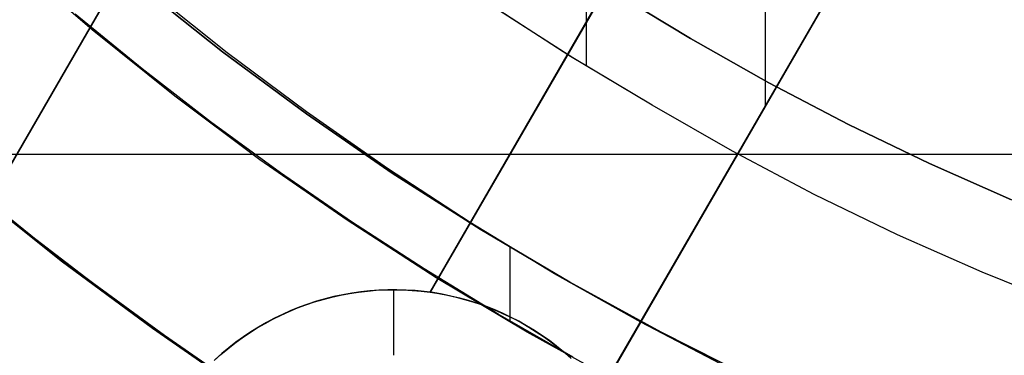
# Model space of a CAD drawing. Header units: millimetres. Extents: x -267 to 897, y -4167 to -3150.
# Tile 36 of 177: x 283 to 298, y -3558 to -3553. Entities that reach past the tile are written whole.
import ezdxf

# ---------------------------------------------------------------- set-up
doc = ezdxf.new("R2010")
doc.units = ezdxf.units.MM
doc.layers.add('1', color=7, linetype='Continuous')
doc.layers.add('BLANCO METALICO', color=7, linetype='Continuous', true_color=0xededed)

msp = doc.modelspace()

# ---------------------------------------------------------------- linework, layer by layer
at = {"layer": '1', "color": 250, "true_color": 0x111111}
for p, q in [((291.15, -3532.58, 118.631), (291.15, -3553.556, 118.631)), ((283.631, -3553.013, 109.131), (282.407, -3551.959, 109.131)), ((284.375, -3552.357, 109.131), (285.616, -3553.346, 109.131)), ((285.616, -3553.346, 112.4), (284.375, -3552.357, 112.4)), ((284.375, -3552.357, 109.131), (285.616, -3553.346, 109.131)), ((285.686, -3553.361, 115.668), (284.509, -3552.422, 115.668)), ((285.686, -3553.361, 115.668), (284.509, -3552.422, 115.668)), ((290.886, -3553.402, 118.631), (289.646, -3552.599, 118.631)), ((290.886, -3553.402, 118.631), (289.646, -3552.599, 118.631)), ((284.39, -3553.606, 109.131), (283.371, -3552.772, 109.131)), ((284.39, -3553.606, 109.131), (283.371, -3552.772, 109.131)), ((290.945, -3553.439, 118.631), (289.761, -3552.676, 118.631)), ((284.891, -3554.025, 109.131), (283.631, -3553.013, 109.131)), ((285.616, -3553.346, 109.131), (286.891, -3554.293, 109.131)), ((286.891, -3554.293, 112.4), (285.616, -3553.346, 112.4)), ((285.616, -3553.346, 109.131), (286.891, -3554.293, 109.131)), ((286.892, -3554.262, 115.668), (285.686, -3553.361, 115.668)), ((286.892, -3554.262, 115.668), (285.686, -3553.361, 115.668)), ((292.152, -3554.162, 118.631), (290.886, -3553.402, 118.631)), ((292.152, -3554.162, 118.631), (290.886, -3553.402, 118.631)), ((292.152, -3554.162, 118.631), (290.945, -3553.439, 118.631)), ((285.432, -3554.413, 109.131), (284.39, -3553.606, 109.131)), ((285.432, -3554.413, 109.131), (284.39, -3553.606, 109.131)), ((286.184, -3554.992, 109.131), (284.891, -3554.025, 109.131)), ((286.891, -3554.293, 109.131), (288.197, -3555.195, 109.131)), ((288.197, -3555.195, 112.4), (286.891, -3554.293, 112.4)), ((286.891, -3554.293, 109.131), (288.197, -3555.195, 109.131)), ((288.125, -3555.124, 115.668), (286.892, -3554.262, 115.668)), ((288.125, -3555.124, 115.668), (286.892, -3554.262, 115.668)), ((293.375, -3554.863, 118.631), (292.152, -3554.162, 118.631)), ((293.375, -3554.863, 118.631), (292.152, -3554.162, 118.631)), ((286.495, -3555.19, 109.131), (285.432, -3554.413, 109.131)), ((286.495, -3555.19, 109.131), (285.432, -3554.413, 109.131)), ((294.622, -3555.522, 118.631), (293.375, -3554.863, 118.631)), ((294.622, -3555.522, 118.631), (293.375, -3554.863, 118.631)), ((287.51, -3555.915, 109.131), (286.184, -3554.992, 109.131)), ((287.58, -3555.938, 109.131), (286.495, -3555.19, 109.131)), ((287.58, -3555.938, 109.131), (286.495, -3555.19, 109.131)), ((289.385, -3555.947, 115.668), (288.125, -3555.124, 115.668)), ((289.385, -3555.947, 115.668), (288.125, -3555.124, 115.668)), ((288.197, -3555.195, 109.131), (289.534, -3556.051, 109.131)), ((289.534, -3556.051, 112.4), (288.197, -3555.195, 112.4)), ((288.197, -3555.195, 109.131), (289.534, -3556.051, 109.131)), ((283.161, -3556.537, 95.162), (281.811, -3555.461, 95.162)), ((295.89, -3556.137, 118.631), (294.622, -3555.522, 118.631)), ((295.89, -3556.137, 118.631), (294.622, -3555.522, 118.631)), ((288.867, -3556.791, 109.131), (287.51, -3555.915, 109.131)), ((288.684, -3556.656, 109.131), (287.58, -3555.938, 109.131)), ((288.684, -3556.656, 109.131), (287.58, -3555.938, 109.131)), ((283.601, -3556.845, 106.085), (282.491, -3555.987, 106.085)), ((282.491, -3555.987, 84.238), (283.601, -3556.845, 84.238)), ((283.601, -3556.845, 106.085), (282.491, -3555.987, 106.085)), ((282.491, -3555.987, 84.238), (283.601, -3556.845, 84.238)), ((290.67, -3556.729, 115.668), (289.385, -3555.947, 115.668)), ((290.67, -3556.729, 115.668), (289.385, -3555.947, 115.668)), ((289.534, -3556.051, 109.131), (290.9, -3556.86, 109.131)), ((290.9, -3556.86, 112.4), (289.534, -3556.051, 112.4)), ((289.534, -3556.051, 109.131), (290.9, -3556.86, 109.131)), ((297.179, -3556.708, 118.631), (295.89, -3556.137, 118.631)), ((297.179, -3556.708, 118.631), (295.89, -3556.137, 118.631)), ((289.988, -3556.327, 109.131), (289.988, -3557.451, 109.131)), ((284.547, -3557.566, 95.162), (283.161, -3556.537, 95.162)), ((289.808, -3557.344, 109.131), (288.684, -3556.656, 109.131)), ((289.808, -3557.344, 109.131), (288.684, -3556.656, 109.131)), ((290.254, -3557.62, 109.131), (288.867, -3556.791, 109.131)), ((291.98, -3557.469, 115.668), (290.67, -3556.729, 115.668)), ((291.98, -3557.469, 115.668), (290.67, -3556.729, 115.668)), ((298.487, -3557.234, 118.631), (297.179, -3556.708, 118.631)), ((298.487, -3557.234, 118.631), (297.179, -3556.708, 118.631)), ((284.733, -3557.673, 106.085), (283.601, -3556.845, 106.085)), ((283.601, -3556.845, 84.238), (284.733, -3557.673, 84.238)), ((284.733, -3557.673, 106.085), (283.601, -3556.845, 106.085)), ((283.601, -3556.845, 84.238), (284.733, -3557.673, 84.238)), ((290.9, -3556.86, 109.131), (292.293, -3557.622, 109.131)), ((292.293, -3557.622, 112.4), (290.9, -3556.86, 112.4)), ((290.9, -3556.86, 109.131), (292.293, -3557.622, 109.131)), ((290.95, -3558.001, 109.131), (289.808, -3557.344, 109.131)), ((290.95, -3558.001, 109.131), (289.808, -3557.344, 109.131)), ((285.968, -3558.547, 95.162), (284.547, -3557.566, 95.162)), ((293.312, -3558.166, 115.668), (291.98, -3557.469, 115.668)), ((293.312, -3558.166, 115.668), (291.98, -3557.469, 115.668)), ((285.888, -3558.47, 106.085), (284.733, -3557.673, 106.085)), ((284.733, -3557.673, 84.238), (285.888, -3558.47, 84.238)), ((285.888, -3558.47, 106.085), (284.733, -3557.673, 106.085)), ((284.733, -3557.673, 84.238), (285.888, -3558.47, 84.238)), ((291.668, -3558.401, 109.131), (290.254, -3557.62, 109.131)), ((292.293, -3557.622, 109.131), (293.711, -3558.336, 109.131)), ((293.711, -3558.336, 112.4), (292.293, -3557.622, 112.4)), ((292.293, -3557.622, 109.131), (293.711, -3558.336, 109.131))]:
    msp.add_line(p, q, dxfattribs=at)
at = {"layer": '1', "color": 7, "true_color": 0xffffff}
for p, q in [((292.739, -3553.146, 0.629), (291.569, -3552.435, 0.629)), ((291.569, -3552.435, 0.629), (292.739, -3553.146, 0.629)), ((293.93, -3553.82, 0.629), (292.739, -3553.146, 0.629)), ((292.739, -3553.146, 0.629), (293.93, -3553.82, 0.629)), ((295.143, -3554.455, 0.629), (293.93, -3553.82, 0.629)), ((293.93, -3553.82, 0.629), (295.143, -3554.455, 0.629)), ((296.375, -3555.05, 0.629), (295.143, -3554.455, 0.629)), ((295.143, -3554.455, 0.629), (296.375, -3555.05, 0.629)), ((297.625, -3555.604, 0.629), (296.375, -3555.05, 0.629)), ((296.375, -3555.05, 0.629), (297.625, -3555.604, 0.629))]:
    msp.add_line(p, q, dxfattribs=at)
at = {"layer": '1', "color": 29, "true_color": 0x4d342b}
for p, q in [((281.639, -3555.294, 90.562), (282.993, -3556.384, 90.562)), ((281.639, -3555.294, 90.562), (282.993, -3556.384, 90.562)), ((282.993, -3556.384, 96.062), (281.639, -3555.294, 96.062)), ((282.993, -3556.384, 93.312), (281.639, -3555.294, 93.312)), ((281.639, -3555.294, 96.062), (282.993, -3556.384, 96.062)), ((281.639, -3555.294, 54.462), (282.993, -3556.384, 54.462)), ((281.639, -3555.294, 54.462), (282.993, -3556.384, 54.462)), ((282.993, -3556.384, 62.462), (281.639, -3555.294, 62.462)), ((282.993, -3556.384, 58.462), (281.639, -3555.294, 58.462)), ((281.639, -3555.294, 62.462), (282.993, -3556.384, 62.462)), ((282.993, -3556.384, 90.562), (284.383, -3557.426, 90.562)), ((282.993, -3556.384, 90.562), (284.383, -3557.426, 90.562)), ((284.383, -3557.426, 96.062), (282.993, -3556.384, 96.062)), ((284.383, -3557.426, 93.312), (282.993, -3556.384, 93.312)), ((282.993, -3556.384, 96.062), (284.383, -3557.426, 96.062)), ((282.993, -3556.384, 54.462), (284.383, -3557.426, 54.462)), ((282.993, -3556.384, 54.462), (284.383, -3557.426, 54.462)), ((284.383, -3557.426, 62.462), (282.993, -3556.384, 62.462)), ((284.383, -3557.426, 58.462), (282.993, -3556.384, 58.462)), ((282.993, -3556.384, 62.462), (284.383, -3557.426, 62.462)), ((284.383, -3557.426, 90.562), (285.809, -3558.419, 90.562)), ((284.383, -3557.426, 90.562), (285.809, -3558.419, 90.562)), ((285.809, -3558.419, 96.062), (284.383, -3557.426, 96.062)), ((285.809, -3558.419, 93.312), (284.383, -3557.426, 93.312)), ((284.383, -3557.426, 96.062), (285.809, -3558.419, 96.062)), ((284.383, -3557.426, 54.462), (285.809, -3558.419, 54.462)), ((284.383, -3557.426, 54.462), (285.809, -3558.419, 54.462)), ((285.809, -3558.419, 62.462), (284.383, -3557.426, 62.462)), ((285.809, -3558.419, 58.462), (284.383, -3557.426, 58.462)), ((284.383, -3557.426, 62.462), (285.809, -3558.419, 62.462))]:
    msp.add_line(p, q, dxfattribs=at)
at = {"layer": 'BLANCO METALICO'}
for p, q in [((271.312, -3574.258, 260.782), (291.244, -3539.735, 260.782)), ((271.312, -3574.258, 259.532), (291.244, -3539.736, 259.532)), ((291.244, -3539.736, 262.032), (271.312, -3574.258, 262.032)), ((288.775, -3557.012, 259.532), (296.382, -3543.835, 259.532)), ((296.382, -3543.835, 261.032), (288.775, -3557.011, 261.032)), ((296.384, -3543.836, 262.532), (288.776, -3557.012, 261.472)), ((291.373, -3558.51, 261.472), (298.979, -3545.334, 262.532)), ((298.98, -3545.335, 259.532), (291.373, -3558.511, 259.532)), ((291.374, -3558.51, 261.032), (298.98, -3545.335, 261.032)), ((293.877, -3554.171, 261.823), (293.877, -3548.177, 262.185)), ((303.267, -3554.91, 256.532), (280.173, -3554.91, 256.532)), ((287.856, -3556.99, 262.032), (287.718, -3557.005, 262.032)), ((287.818, -3556.994, 259.532), (287.955, -3556.982, 259.532)), ((287.819, -3556.993, 260.782), (287.955, -3556.982, 260.782)), ((287.993, -3556.98, 262.032), (287.856, -3556.99, 262.032)), ((287.955, -3556.982, 259.532), (288.091, -3556.975, 259.532)), ((287.955, -3556.982, 260.782), (288.092, -3556.975, 260.782)), ((288.131, -3556.974, 262.032), (287.993, -3556.98, 262.032)), ((288.091, -3556.975, 259.532), (288.228, -3556.973, 259.532)), ((288.092, -3556.975, 260.782), (288.229, -3556.973, 260.782)), ((288.27, -3556.973, 262.032), (288.131, -3556.974, 262.032)), ((288.221, -3557.973, 262.032), (288.221, -3556.973, 262.032)), ((288.228, -3556.973, 259.532), (288.365, -3556.976, 259.532)), ((288.229, -3556.973, 260.782), (288.366, -3556.976, 260.782)), ((288.408, -3556.978, 262.032), (288.27, -3556.973, 262.032)), ((288.365, -3556.976, 259.532), (288.502, -3556.983, 259.532)), ((288.366, -3556.976, 260.782), (288.503, -3556.983, 260.782)), ((288.545, -3556.986, 262.032), (288.408, -3556.978, 262.032)), ((288.502, -3556.983, 259.532), (288.639, -3556.995, 259.532)), ((288.503, -3556.983, 260.782), (288.639, -3556.995, 260.782)), ((288.683, -3557, 262.032), (288.545, -3556.986, 262.032)), ((287.014, -3557.16, 259.532), (287.145, -3557.121, 259.532)), ((287.015, -3557.16, 260.782), (287.146, -3557.12, 260.782)), ((287.177, -3557.112, 262.032), (287.044, -3557.15, 262.032)), ((287.145, -3557.121, 259.532), (287.278, -3557.086, 259.532)), ((287.146, -3557.12, 260.782), (287.279, -3557.086, 260.782)), ((287.311, -3557.078, 262.032), (287.177, -3557.112, 262.032)), ((287.278, -3557.086, 259.532), (287.412, -3557.056, 259.532)), ((287.279, -3557.086, 260.782), (287.412, -3557.056, 260.782)), ((287.446, -3557.049, 262.032), (287.311, -3557.078, 262.032)), ((287.412, -3557.056, 260.782), (287.547, -3557.03, 260.782)), ((287.412, -3557.056, 259.532), (287.546, -3557.031, 259.532)), ((287.582, -3557.025, 262.032), (287.446, -3557.049, 262.032)), ((287.546, -3557.031, 259.532), (287.682, -3557.01, 259.532)), ((287.547, -3557.03, 260.782), (287.682, -3557.01, 260.782)), ((287.718, -3557.005, 262.032), (287.582, -3557.025, 262.032)), ((287.682, -3557.01, 260.782), (287.819, -3556.993, 260.782)), ((287.682, -3557.01, 259.532), (287.818, -3556.994, 259.532)), ((288.639, -3556.995, 259.532), (288.775, -3557.012, 259.532)), ((288.639, -3556.995, 260.782), (288.775, -3557.012, 260.782)), ((288.82, -3557.018, 262.032), (288.683, -3557, 262.032)), ((288.775, -3557.012, 259.532), (288.776, -3557.012, 261.472)), ((288.776, -3557.012, 261.472), (288.908, -3557.033, 261.475)), ((288.956, -3557.041, 262.032), (288.82, -3557.018, 262.032)), ((288.908, -3557.033, 261.475), (289.039, -3557.058, 261.479)), ((289.091, -3557.069, 262.032), (288.956, -3557.041, 262.032)), ((289.039, -3557.058, 261.479), (289.169, -3557.087, 261.482)), ((289.225, -3557.101, 262.032), (289.091, -3557.069, 262.032)), ((289.158, -3557.084, 261.485), (289.158, -3557.084, 262.032)), ((289.169, -3557.087, 261.482), (289.299, -3557.121, 261.484)), ((289.358, -3557.138, 262.032), (289.225, -3557.101, 262.032)), ((289.299, -3557.121, 261.484), (289.427, -3557.159, 261.487)), ((289.49, -3557.18, 262.032), (289.358, -3557.138, 262.032)), ((286.655, -3557.292, 262.032), (286.529, -3557.349, 262.032)), ((286.629, -3557.304, 259.532), (286.756, -3557.251, 259.532)), ((286.63, -3557.303, 260.782), (286.756, -3557.251, 260.782)), ((286.783, -3557.241, 262.032), (286.655, -3557.292, 262.032)), ((286.756, -3557.251, 259.532), (286.884, -3557.203, 259.532)), ((286.756, -3557.251, 260.782), (286.885, -3557.203, 260.782)), ((286.913, -3557.193, 262.032), (286.783, -3557.241, 262.032)), ((286.884, -3557.203, 259.532), (287.014, -3557.16, 259.532)), ((286.885, -3557.203, 260.782), (287.015, -3557.16, 260.782)), ((287.044, -3557.15, 262.032), (286.913, -3557.193, 262.032)), ((289.427, -3557.159, 261.487), (289.553, -3557.201, 261.489)), ((289.62, -3557.226, 262.032), (289.49, -3557.18, 262.032)), ((289.553, -3557.201, 261.489), (289.679, -3557.248, 261.49)), ((289.749, -3557.276, 262.032), (289.62, -3557.226, 262.032)), ((289.679, -3557.248, 261.49), (289.802, -3557.299, 261.492)), ((289.875, -3557.331, 262.032), (289.749, -3557.276, 262.032)), ((286.261, -3557.486, 259.532), (286.382, -3557.421, 259.532)), ((286.262, -3557.486, 260.782), (286.382, -3557.421, 260.782)), ((286.405, -3557.409, 262.032), (286.283, -3557.474, 262.032)), ((286.382, -3557.421, 259.532), (286.505, -3557.36, 259.532)), ((286.382, -3557.421, 260.782), (286.505, -3557.36, 260.782)), ((286.529, -3557.349, 262.032), (286.405, -3557.409, 262.032)), ((286.505, -3557.36, 260.782), (286.63, -3557.303, 260.782)), ((286.505, -3557.36, 259.532), (286.629, -3557.304, 259.532)), ((289.802, -3557.299, 261.492), (289.924, -3557.354, 261.493)), ((290, -3557.39, 262.032), (289.875, -3557.331, 262.032)), ((289.924, -3557.354, 261.493), (290.044, -3557.413, 261.493)), ((290.123, -3557.454, 262.032), (290, -3557.39, 262.032)), ((290.044, -3557.413, 261.493), (290.162, -3557.475, 261.494)), ((286.027, -3557.629, 260.782), (286.143, -3557.555, 260.782)), ((286.027, -3557.629, 259.532), (286.143, -3557.556, 259.532)), ((286.164, -3557.543, 262.032), (286.047, -3557.616, 262.032)), ((286.143, -3557.556, 259.532), (286.261, -3557.486, 259.532)), ((286.143, -3557.555, 260.782), (286.262, -3557.486, 260.782)), ((286.283, -3557.474, 262.032), (286.164, -3557.543, 262.032)), ((290.243, -3557.522, 262.032), (290.123, -3557.454, 262.032)), ((290.162, -3557.475, 261.494), (290.278, -3557.542, 261.494)), ((290.361, -3557.594, 262.032), (290.243, -3557.522, 262.032)), ((290.278, -3557.542, 261.494), (290.391, -3557.613, 261.493)), ((285.803, -3557.787, 259.532), (285.914, -3557.706, 259.532)), ((285.804, -3557.787, 260.782), (285.914, -3557.706, 260.782)), ((285.932, -3557.693, 262.032), (285.82, -3557.774, 262.032)), ((285.914, -3557.706, 259.532), (286.027, -3557.629, 259.532)), ((285.914, -3557.706, 260.782), (286.027, -3557.629, 260.782)), ((286.047, -3557.616, 262.032), (285.932, -3557.693, 262.032)), ((290.476, -3557.669, 262.032), (290.361, -3557.594, 262.032)), ((290.391, -3557.613, 261.493), (290.502, -3557.687, 261.493)), ((290.589, -3557.749, 262.032), (290.476, -3557.669, 262.032)), ((290.502, -3557.687, 261.493), (290.61, -3557.765, 261.492)), ((285.591, -3557.96, 260.782), (285.696, -3557.871, 260.782)), ((285.591, -3557.96, 259.532), (285.696, -3557.872, 259.532)), ((285.711, -3557.859, 262.032), (285.605, -3557.947, 262.032)), ((285.696, -3557.872, 259.532), (285.803, -3557.787, 259.532)), ((285.696, -3557.871, 260.782), (285.804, -3557.787, 260.782)), ((285.82, -3557.774, 262.032), (285.711, -3557.859, 262.032)), ((290.699, -3557.833, 262.032), (290.589, -3557.749, 262.032)), ((290.61, -3557.765, 261.492), (290.716, -3557.847, 261.49)), ((290.806, -3557.92, 262.032), (290.699, -3557.833, 262.032)), ((290.716, -3557.847, 261.49), (290.819, -3557.932, 261.489)), ((285.489, -3558.052, 259.532), (285.591, -3557.96, 259.532)), ((285.489, -3558.052, 260.782), (285.591, -3557.96, 260.782)), ((285.605, -3557.947, 262.032), (285.502, -3558.039, 262.032)), ((290.91, -3558.011, 262.032), (290.806, -3557.92, 262.032)), ((290.819, -3557.932, 261.489), (290.919, -3558.02, 261.487))]:
    msp.add_line(p, q, dxfattribs=at)

doc.saveas('drawing.dxf')
